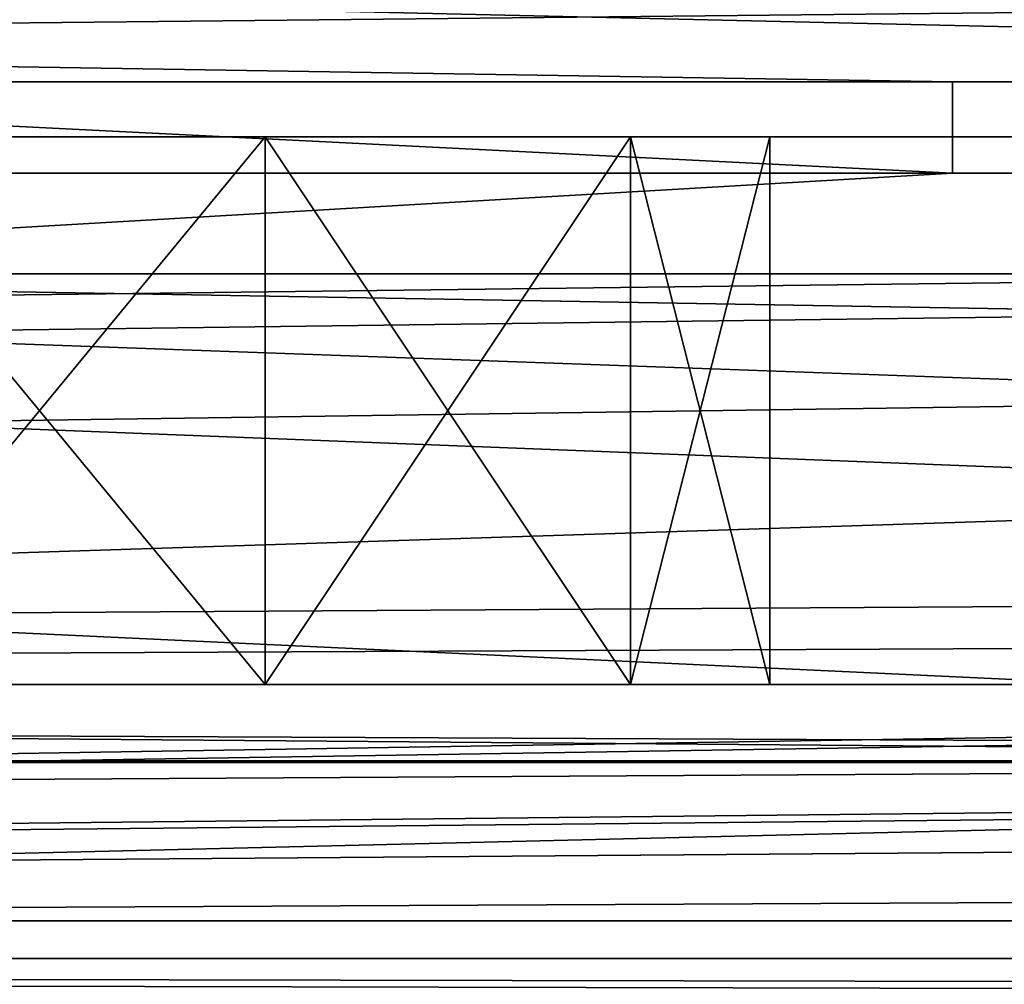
# Model space of a CAD drawing. Extents: x -398 to 398, y -1355 to -82.
# Tile 175 of 256: x -100.11 to -94.72, y -109.87 to -104.59. Entities that reach past the tile are written whole.
import ezdxf

# ---------------------------------------------------------------- set-up
doc = ezdxf.new("R2010")
doc.units = 0
doc.header["$MEASUREMENT"] = 0

msp = doc.modelspace()

# ---------------------------------------------------------------- linework, layer by layer
for points in [[(395.5, -525.467285, 437.803314), (395.5, -81.938164, 160.655502), (-395.5, -81.938164, 160.655502)], [(395.5, -525.467285, 437.803314), (-395.5, -81.938164, 160.655502), (-395.5, -525.467285, 437.803314)], [(-22.229691, -124.655098, 181.452103), (-396.5, -85.435806, 156.945206), (-395.5, -84.587761, 156.415207)], [(-22.229691, -124.6604, 181.443604), (-396.5, -85.441109, 156.936707), (-395.5, -84.593063, 156.406799)], [(395.5, -528.116882, 433.562988), (395.5, -84.587761, 156.415207), (-395.5, -84.587761, 156.415207)], [(395.5, -528.116882, 433.562988), (-395.5, -84.587761, 156.415207), (-395.5, -528.116882, 433.562988)], [(-395.5, -84.587761, 156.415207), (395.5, -84.587761, 156.415207), (-19.442101, -123.289597, 180.598801)], [(-395.5, -84.587761, 156.415207), (-19.442101, -123.289597, 180.598801), (-21.06683, -123.633301, 180.813599)], [(-395.5, -84.587761, 156.415207), (-21.06683, -123.633301, 180.813599), (-22.229691, -124.655098, 181.452103)], [(-395.5, -84.593063, 156.406799), (395.5, -84.593063, 156.406799), (-19.442101, -123.294899, 180.590302)], [(-395.5, -84.593063, 156.406799), (-19.442101, -123.294899, 180.590302), (-21.06683, -123.638603, 180.805099)], [(-395.5, -84.593063, 156.406799), (-21.06683, -123.638603, 180.805099), (-22.229691, -124.6604, 181.443604)], [(-396.5, -85.435806, 156.945206), (-22.478531, -125.502296, 181.981506), (-22.478531, -130.514999, 185.1138)], [(-396.5, -85.435806, 156.945206), (-22.478531, -130.514999, 185.1138), (-50.35714, -414.036102, 362.277405)], [(-396.5, -85.435806, 156.945206), (-50.35714, -414.036102, 362.277405), (-52.76738, -414.882812, 362.806488)], [(-396.5, -85.435806, 156.945206), (-52.76738, -414.882812, 362.806488), (-53.272449, -415.311096, 363.074097)], [(-396.5, -85.435806, 156.945206), (-53.272449, -415.311096, 363.074097), (-54.270809, -417.355103, 364.351288)], [(-396.5, -85.435806, 156.945206), (-54.270809, -417.355103, 364.351288), (-54.270809, -417.960785, 364.729889)], [(-396.5, -85.435806, 156.945206), (-54.270809, -417.960785, 364.729889), (-53.272449, -420.004791, 366.007111)], [(-396.5, -85.435806, 156.945206), (-53.272449, -420.004791, 366.007111), (-396.366211, -527.69281, 433.298004)], [(-22.478531, -125.502296, 181.981506), (-396.5, -85.435806, 156.945206), (-22.229691, -124.655098, 181.452103)], [(-396.5, -85.441109, 156.936707), (-22.478531, -125.507599, 181.973007), (-22.478531, -130.520294, 185.105301)], [(-396.5, -85.441109, 156.936707), (-22.478531, -130.520294, 185.105301), (-50.35714, -414.041412, 362.26889)], [(-396.5, -85.441109, 156.936707), (-50.35714, -414.041412, 362.26889), (-52.76738, -414.888092, 362.798004)], [(-396.5, -85.441109, 156.936707), (-52.76738, -414.888092, 362.798004), (-53.272449, -415.316406, 363.065613)], [(-396.5, -85.441109, 156.936707), (-53.272449, -415.316406, 363.065613), (-54.270809, -417.360413, 364.342896)], [(-396.5, -85.441109, 156.936707), (-54.270809, -417.360413, 364.342896), (-54.270809, -417.966095, 364.721405)], [(-396.5, -85.441109, 156.936707), (-54.270809, -417.966095, 364.721405), (-53.272449, -420.010101, 365.998596)], [(-396.5, -85.441109, 156.936707), (-53.272449, -420.010101, 365.998596), (-396.366211, -527.69812, 433.289612)], [(-22.478531, -125.507599, 181.973007), (-396.5, -85.441109, 156.936707), (-22.229691, -124.6604, 181.443604)], [(243, -100.280098, 127.672203), (-235.265503, -167.884293, 169.916), (-243, -100.280098, 127.672203)], [(243, -100.280098, 127.672203), (235.265503, -167.884293, 169.916), (-235.265503, -167.884293, 169.916)], [(243, -100.704002, 126.993698), (-235.265503, -168.308197, 169.237503), (-243, -100.704002, 126.993698)], [(243, -100.704002, 126.993698), (235.265503, -168.308197, 169.237503), (-235.265503, -168.308197, 169.237503)], [(-243, -101.233902, -0.8), (-231.629807, -107.4487, -0.8), (-85.172813, -108.651802, -0.8)], [(-243, -101.233902, -0.8), (-85.172813, -108.651802, -0.8), (-84.370171, -107.4487, -0.8)], [(-243, -101.233902, -0.8), (-84.370171, -107.4487, -0.8), (-83, -106.983902, -0.8)], [(-243, -101.233902, -0.8), (-83, -106.983902, -0.8), (80.827187, -108.651802, -0.8)], [(-243, -101.233902, -0.8), (80.827187, -108.651802, -0.8), (81.629829, -107.4487, -0.8)], [(-243, -101.233902, -0.8), (81.629829, -107.4487, -0.8), (83, -106.983902, -0.8)], [(-243, -101.233902, -0.8), (83, -106.983902, -0.8), (230.827194, -108.651802, -0.8)], [(-243, -101.233902, -0.8), (230.827194, -108.651802, -0.8), (231.629807, -107.4487, -0.8)], [(-243, -101.233902, -0.8), (231.629807, -107.4487, -0.8), (233, -106.983902, -0.8)], [(-243, -101.233902, -0.8), (233, -106.983902, -0.8), (242.412903, -106.942398, -0.8)], [(-243, -101.233902, -0.8), (242.412903, -106.942398, -0.8), (243, -103.233902, -0.8)], [(-243, -101.233902), (-231.629807, -107.4487), (-85.172813, -108.651802)], [(-243, -101.233902), (-85.172813, -108.651802), (-84.370171, -107.4487)], [(-243, -101.233902), (-84.370171, -107.4487), (-83, -106.983902)], [(-243, -101.233902), (-83, -106.983902), (80.827187, -108.651802)], [(-243, -101.233902), (80.827187, -108.651802), (81.629829, -107.4487)], [(-243, -101.233902), (81.629829, -107.4487), (83, -106.983902)], [(-243, -101.233902), (83, -106.983902), (230.827194, -108.651802)], [(-243, -101.233902), (230.827194, -108.651802), (231.629807, -107.4487)], [(-243, -101.233902), (231.629807, -107.4487), (233, -106.983902)], [(-243, -101.233902), (233, -106.983902), (242.412903, -106.942398)], [(-243, -101.233902), (242.412903, -106.942398), (243, -103.233902)], [(-31, -102.983902, 114.3228), (-144.5, -101.233902, 114.3228), (-31, -107.483902, 114.3228)], [(-31, -107.483902, 114.3228), (-144.5, -101.233902, 114.3228), (-144.5, -110.233902, 114.3228)], [(-31, -102.983902, 115.122803), (-144.5, -101.233902, 115.122803), (-31, -107.483902, 115.122803)], [(-31, -107.483902, 115.122803), (-144.5, -101.233902, 115.122803), (-144.5, -110.233902, 115.122803)], [(-255, -101.733902), (-233, -107.733902), (255, -101.733902)], [(-255, -101.733902, 0.8), (-233, -107.733902, 0.8), (255, -101.733902, 0.8)], [(255, -101.733902), (-233, -107.733902), (-232.166, -107.986397)], [(255, -101.733902, 0.8), (-233, -107.733902, 0.8), (-232.166, -107.986397, 0.8)], [(255, -101.733902), (-232.166, -107.986397), (-231.614594, -108.660004)], [(255, -101.733902, 0.8), (-232.166, -107.986397, 0.8), (-231.614594, -108.660004, 0.8)], [(255, -101.733902), (-231.614594, -108.660004), (-83, -107.733902)], [(255, -101.733902, 0.8), (-231.614594, -108.660004, 0.8), (-83, -107.733902, 0.8)], [(-169, -103.733902, 13.57285), (-105, -104.933899, 13.57285), (-95, -104.933899, 13.57285)], [(-169, -103.733902, 13.57285), (-95, -104.933899, 13.57285), (95, -104.933899, 13.57285)], [(-169, -103.733902, 13.57285), (95, -104.933899, 13.57285), (169, -103.733902, 13.57285)], [(-169, -109.733902, 113.5728), (-169, -103.733902, 113.5728), (-29.5, -105.233902, 113.5728)], [(-169, -103.733902, 113.5728), (169, -103.733902, 113.5728), (22.5, -105.233902, 113.5728)], [(-169, -103.733902, 113.5728), (22.5, -105.233902, 113.5728), (-22.5, -105.233902, 113.5728)], [(-169, -103.733902, 113.5728), (-22.5, -105.233902, 113.5728), (-29.5, -105.233902, 113.5728)], [(-160, -105.233902, 23.572849), (160, -105.233902, 23.572849), (-160, -103.733902, 23.572849)], [(-160, -103.733902, 23.572849), (160, -105.233902, 23.572849), (160, -103.733902, 23.572849)], [(-15.6, -105.233902, 103.5728), (-160, -105.233902, 103.5728), (-15.6, -103.733902, 103.5728)], [(-15.6, -103.733902, 103.5728), (-160, -105.233902, 103.5728), (-160, -103.733902, 103.5728)], [(-95, -104.933899, 9.572845), (-105, -104.933899, 9.572845), (-95, -105.433899, 9.572845)], [(-95, -105.433899, 9.572845), (-105, -104.933899, 9.572845), (-105, -105.433899, 9.572845)], [(-95, -104.933899, 9.572845), (-105, -104.933899, 9.572845), (-95, -104.933899, 13.57285)], [(-95, -104.933899, 13.57285), (-105, -104.933899, 9.572845), (-105, -104.933899, 13.57285)], [(-95, -105.433899, 13.57285), (-95, -105.433899, 9.572845), (-95, -104.933899, 13.57285)], [(-95, -104.933899, 13.57285), (-95, -105.433899, 9.572845), (-95, -104.933899, 9.572845)], [(-95, -105.433899, 13.57285), (95, -105.433899, 13.57285), (-95, -104.933899, 13.57285)], [(-95, -104.933899, 13.57285), (95, -105.433899, 13.57285), (95, -104.933899, 13.57285)], [(-169, -109.733902, 113.5728), (-29.5, -105.233902, 113.5728), (-29.5, -108.233902, 113.5728)], [(-160, -105.233902, 103.5728), (-150, -105.233902, 102.572899), (-15.6, -105.233902, 103.5728)], [(-160, -105.233902, 23.572849), (160, -105.233902, 23.572849), (-150, -105.233902, 24.57283)], [(-15.6, -105.233902, 103.5728), (-150, -105.233902, 102.572899), (-140, -105.233902, 102.572899)], [(160, -105.233902, 23.572849), (-140, -105.233902, 24.57283), (-150, -105.233902, 24.57283)], [(-15.6, -105.233902, 103.5728), (-140, -105.233902, 102.572899), (-130, -105.233902, 102.572899)], [(160, -105.233902, 23.572849), (-130, -105.233902, 24.57283), (-140, -105.233902, 24.57283)], [(-15.6, -105.233902, 103.5728), (-130, -105.233902, 102.572899), (-120, -105.233902, 102.572899)], [(160, -105.233902, 23.572849), (-120, -105.233902, 24.57283), (-130, -105.233902, 24.57283)], [(-15.6, -105.233902, 103.5728), (-120, -105.233902, 102.572899), (-110, -105.233902, 102.572899)], [(160, -105.233902, 23.572849), (-110, -105.233902, 24.57283), (-120, -105.233902, 24.57283)], [(-15.6, -105.233902, 103.5728), (-110, -105.233902, 102.572899), (-100, -105.233902, 102.572899)], [(160, -105.233902, 23.572849), (-100, -105.233902, 24.57283), (-110, -105.233902, 24.57283)], [(-108.4692, -105.233902, 102.268402), (-100, -105.233902, 102.572899), (-110, -105.233902, 102.572899)], [(-101.5308, -105.233902, 24.87727), (-110, -105.233902, 24.57283), (-100, -105.233902, 24.57283)], [(-100, -105.233902, 102.572899), (-108.4692, -105.233902, 102.268402), (-101.5308, -105.233902, 102.268402)], [(-100, -105.233902, 92.572861), (-100, -105.233902, 94.57283), (-101.5308, -105.233902, 94.877274)], [(-100, -105.233902, 92.572861), (-101.5308, -105.233902, 94.877274), (-101.5308, -105.233902, 92.268417)], [(-100, -105.233902, 32.572861), (-101.5308, -105.233902, 34.87727), (-101.5308, -105.233902, 32.268421)], [(-101.5308, -105.233902, 34.87727), (-100, -105.233902, 32.572861), (-100, -105.233902, 34.57283)], [(-100, -105.233902, 42.572861), (-101.5308, -105.233902, 44.87727), (-101.5308, -105.233902, 42.268421)], [(-101.5308, -105.233902, 44.87727), (-100, -105.233902, 42.572861), (-100, -105.233902, 44.57283)], [(-100, -105.233902, 52.572861), (-101.5308, -105.233902, 54.87727), (-101.5308, -105.233902, 52.268421)], [(-101.5308, -105.233902, 54.87727), (-100, -105.233902, 52.572861), (-100, -105.233902, 54.57283)], [(-100, -105.233902, 72.572861), (-101.5308, -105.233902, 74.877274), (-101.5308, -105.233902, 72.268417)], [(-101.5308, -105.233902, 74.877274), (-100, -105.233902, 72.572861), (-100, -105.233902, 74.57283)], [(-100, -105.233902, 82.572861), (-101.5308, -105.233902, 84.877274), (-101.5308, -105.233902, 82.268417)], [(-101.5308, -105.233902, 84.877274), (-100, -105.233902, 82.572861), (-100, -105.233902, 84.57283)], [(-100, -105.233902, 62.572861), (-101.5308, -105.233902, 64.877274), (-101.5308, -105.233902, 62.268421)], [(-101.5308, -105.233902, 64.877274), (-100, -105.233902, 62.572861), (-100, -105.233902, 64.57283)], [(-98.763931, -105.233902, 102.377098), (-98.763931, -108.233902, 102.377098), (-101.236099, -108.233902, 102.377098)], [(-98.763931, -105.233902, 102.377098), (-101.236099, -108.233902, 102.377098), (-101.236099, -105.233902, 102.377098)], [(-101.236099, -105.233902, 94.768623), (-101.236099, -108.233902, 94.768623), (-98.763931, -108.233902, 94.768623)], [(-101.236099, -105.233902, 94.768623), (-98.763931, -108.233902, 94.768623), (-98.763931, -105.233902, 94.768623)], [(-98.763931, -105.233902, 32.377071), (-98.763931, -108.233902, 32.377071), (-101.236099, -108.233902, 32.377071)], [(-98.763931, -105.233902, 32.377071), (-101.236099, -108.233902, 32.377071), (-101.236099, -105.233902, 32.377071)], [(-101.236099, -105.233902, 24.76862), (-101.236099, -108.233902, 24.76862), (-98.763931, -108.233902, 24.76862)], [(-101.236099, -105.233902, 24.76862), (-98.763931, -108.233902, 24.76862), (-98.763931, -105.233902, 24.76862)], [(-98.763931, -105.233902, 42.377071), (-98.763931, -108.233902, 42.377071), (-101.236099, -108.233902, 42.377071)], [(-98.763931, -105.233902, 42.377071), (-101.236099, -108.233902, 42.377071), (-101.236099, -105.233902, 42.377071)], [(-101.236099, -105.233902, 34.76862), (-101.236099, -108.233902, 34.76862), (-98.763931, -108.233902, 34.76862)], [(-101.236099, -105.233902, 34.76862), (-98.763931, -108.233902, 34.76862), (-98.763931, -105.233902, 34.76862)], [(-98.763931, -105.233902, 52.377071), (-98.763931, -108.233902, 52.377071), (-101.236099, -108.233902, 52.377071)], [(-98.763931, -105.233902, 52.377071), (-101.236099, -108.233902, 52.377071), (-101.236099, -105.233902, 52.377071)], [(-101.236099, -105.233902, 44.76862), (-101.236099, -108.233902, 44.76862), (-98.763931, -108.233902, 44.76862)], [(-101.236099, -105.233902, 44.76862), (-98.763931, -108.233902, 44.76862), (-98.763931, -105.233902, 44.76862)], [(-98.763931, -105.233902, 62.377071), (-98.763931, -108.233902, 62.377071), (-101.236099, -108.233902, 62.377071)], [(-98.763931, -105.233902, 62.377071), (-101.236099, -108.233902, 62.377071), (-101.236099, -105.233902, 62.377071)], [(-101.236099, -105.233902, 54.76862), (-101.236099, -108.233902, 54.76862), (-98.763931, -108.233902, 54.76862)], [(-101.236099, -105.233902, 54.76862), (-98.763931, -108.233902, 54.76862), (-98.763931, -105.233902, 54.76862)], [(-98.763931, -105.233902, 72.377083), (-98.763931, -108.233902, 72.377083), (-101.236099, -108.233902, 72.377083)], [(-98.763931, -105.233902, 72.377083), (-101.236099, -108.233902, 72.377083), (-101.236099, -105.233902, 72.377083)], [(-101.236099, -105.233902, 64.768623), (-101.236099, -108.233902, 64.768623), (-98.763931, -108.233902, 64.768623)], [(-101.236099, -105.233902, 64.768623), (-98.763931, -108.233902, 64.768623), (-98.763931, -105.233902, 64.768623)], [(-98.763931, -105.233902, 82.377083), (-98.763931, -108.233902, 82.377083), (-101.236099, -108.233902, 82.377083)], [(-98.763931, -105.233902, 82.377083), (-101.236099, -108.233902, 82.377083), (-101.236099, -105.233902, 82.377083)], [(-101.236099, -105.233902, 74.768623), (-101.236099, -108.233902, 74.768623), (-98.763931, -108.233902, 74.768623)], [(-101.236099, -105.233902, 74.768623), (-98.763931, -108.233902, 74.768623), (-98.763931, -105.233902, 74.768623)], [(-98.763931, -105.233902, 92.377083), (-98.763931, -108.233902, 92.377083), (-101.236099, -108.233902, 92.377083)], [(-98.763931, -105.233902, 92.377083), (-101.236099, -108.233902, 92.377083), (-101.236099, -105.233902, 92.377083)], [(-101.236099, -105.233902, 84.768623), (-101.236099, -108.233902, 84.768623), (-98.763931, -108.233902, 84.768623)], [(-101.236099, -105.233902, 84.768623), (-98.763931, -108.233902, 84.768623), (-98.763931, -105.233902, 84.768623)], [(-15.6, -105.233902, 103.5728), (-100, -105.233902, 102.572899), (-90, -105.233902, 102.572899)], [(160, -105.233902, 23.572849), (-90, -105.233902, 24.57283), (-100, -105.233902, 24.57283)], [(-98.469223, -105.233902, 92.268417), (-98.469223, -105.233902, 94.877274), (-100, -105.233902, 94.57283)], [(-98.469223, -105.233902, 92.268417), (-100, -105.233902, 94.57283), (-100, -105.233902, 92.572861)], [(-98.469223, -105.233902, 102.268402), (-90, -105.233902, 102.572899), (-100, -105.233902, 102.572899)], [(-91.530777, -105.233902, 24.87727), (-98.469223, -105.233902, 24.87727), (-100, -105.233902, 24.57283)], [(-91.530777, -105.233902, 24.87727), (-100, -105.233902, 24.57283), (-90, -105.233902, 24.57283)], [(-100, -105.233902, 34.57283), (-100, -105.233902, 32.572861), (-98.469223, -105.233902, 32.268421)], [(-100, -105.233902, 34.57283), (-98.469223, -105.233902, 32.268421), (-98.469223, -105.233902, 34.87727)], [(-100, -105.233902, 44.57283), (-100, -105.233902, 42.572861), (-98.469223, -105.233902, 42.268421)], [(-100, -105.233902, 44.57283), (-98.469223, -105.233902, 42.268421), (-98.469223, -105.233902, 44.87727)], [(-100, -105.233902, 54.57283), (-100, -105.233902, 52.572861), (-98.469223, -105.233902, 52.268421)], [(-100, -105.233902, 54.57283), (-98.469223, -105.233902, 52.268421), (-98.469223, -105.233902, 54.87727)], [(-100, -105.233902, 74.57283), (-100, -105.233902, 72.572861), (-98.469223, -105.233902, 72.268417)], [(-100, -105.233902, 74.57283), (-98.469223, -105.233902, 72.268417), (-98.469223, -105.233902, 74.877274)], [(-100, -105.233902, 84.57283), (-100, -105.233902, 82.572861), (-98.469223, -105.233902, 82.268417)], [(-100, -105.233902, 84.57283), (-98.469223, -105.233902, 82.268417), (-98.469223, -105.233902, 84.877274)], [(-100, -105.233902, 64.57283), (-100, -105.233902, 62.572861), (-98.469223, -105.233902, 62.268421)], [(-100, -105.233902, 64.57283), (-98.469223, -105.233902, 62.268421), (-98.469223, -105.233902, 64.877274)], [(-98.763931, -108.233902, 102.377098), (-96.763931, -105.233902, 100.924004), (-96.763931, -108.233902, 100.924004)], [(-96.763931, -105.233902, 100.924004), (-98.763931, -108.233902, 102.377098), (-98.763931, -105.233902, 102.377098)], [(-98.763931, -105.233902, 94.768623), (-98.763931, -108.233902, 94.768623), (-96.763931, -108.233902, 96.221703)], [(-98.763931, -105.233902, 94.768623), (-96.763931, -108.233902, 96.221703), (-96.763931, -105.233902, 96.221703)], [(-98.763931, -108.233902, 32.377071), (-96.763931, -105.233902, 30.92399), (-96.763931, -108.233902, 30.92399)], [(-96.763931, -105.233902, 30.92399), (-98.763931, -108.233902, 32.377071), (-98.763931, -105.233902, 32.377071)], [(-98.763931, -105.233902, 24.76862), (-98.763931, -108.233902, 24.76862), (-96.763931, -108.233902, 26.221701)], [(-98.763931, -105.233902, 24.76862), (-96.763931, -108.233902, 26.221701), (-96.763931, -105.233902, 26.221701)], [(-98.763931, -108.233902, 42.377071), (-96.763931, -105.233902, 40.923988), (-96.763931, -108.233902, 40.923988)], [(-96.763931, -105.233902, 40.923988), (-98.763931, -108.233902, 42.377071), (-98.763931, -105.233902, 42.377071)], [(-98.763931, -105.233902, 34.76862), (-98.763931, -108.233902, 34.76862), (-96.763931, -108.233902, 36.221699)], [(-98.763931, -105.233902, 34.76862), (-96.763931, -108.233902, 36.221699), (-96.763931, -105.233902, 36.221699)], [(-98.763931, -108.233902, 52.377071), (-96.763931, -105.233902, 50.923988), (-96.763931, -108.233902, 50.923988)], [(-96.763931, -105.233902, 50.923988), (-98.763931, -108.233902, 52.377071), (-98.763931, -105.233902, 52.377071)], [(-98.763931, -105.233902, 44.76862), (-98.763931, -108.233902, 44.76862), (-96.763931, -108.233902, 46.221699)], [(-98.763931, -105.233902, 44.76862), (-96.763931, -108.233902, 46.221699), (-96.763931, -105.233902, 46.221699)], [(-98.763931, -108.233902, 62.377071), (-96.763931, -105.233902, 60.923988), (-96.763931, -108.233902, 60.923988)], [(-96.763931, -105.233902, 60.923988), (-98.763931, -108.233902, 62.377071), (-98.763931, -105.233902, 62.377071)], [(-98.763931, -105.233902, 54.76862), (-98.763931, -108.233902, 54.76862), (-96.763931, -108.233902, 56.221699)], [(-98.763931, -105.233902, 54.76862), (-96.763931, -108.233902, 56.221699), (-96.763931, -105.233902, 56.221699)], [(-98.763931, -108.233902, 72.377083), (-96.763931, -105.233902, 70.923988), (-96.763931, -108.233902, 70.923988)], [(-96.763931, -105.233902, 70.923988), (-98.763931, -108.233902, 72.377083), (-98.763931, -105.233902, 72.377083)], [(-98.763931, -105.233902, 64.768623), (-98.763931, -108.233902, 64.768623), (-96.763931, -108.233902, 66.221703)], [(-98.763931, -105.233902, 64.768623), (-96.763931, -108.233902, 66.221703), (-96.763931, -105.233902, 66.221703)], [(-98.763931, -108.233902, 82.377083), (-96.763931, -105.233902, 80.923988), (-96.763931, -108.233902, 80.923988)], [(-96.763931, -105.233902, 80.923988), (-98.763931, -108.233902, 82.377083), (-98.763931, -105.233902, 82.377083)], [(-98.763931, -105.233902, 74.768623), (-98.763931, -108.233902, 74.768623), (-96.763931, -108.233902, 76.221703)], [(-98.763931, -105.233902, 74.768623), (-96.763931, -108.233902, 76.221703), (-96.763931, -105.233902, 76.221703)], [(-98.763931, -108.233902, 92.377083), (-96.763931, -105.233902, 90.923988), (-96.763931, -108.233902, 90.923988)], [(-96.763931, -105.233902, 90.923988), (-98.763931, -108.233902, 92.377083), (-98.763931, -105.233902, 92.377083)], [(-98.763931, -105.233902, 84.768623), (-98.763931, -108.233902, 84.768623), (-96.763931, -108.233902, 86.221703)], [(-98.763931, -105.233902, 84.768623), (-96.763931, -108.233902, 86.221703), (-96.763931, -105.233902, 86.221703)], [(-96.67411, -105.233902, 90.795097), (-96.67411, -105.233902, 96.350594), (-98.469223, -105.233902, 94.877274)], [(-96.67411, -105.233902, 90.795097), (-98.469223, -105.233902, 94.877274), (-98.469223, -105.233902, 92.268417)], [(-90, -105.233902, 102.572899), (-98.469223, -105.233902, 102.268402), (-91.530777, -105.233902, 102.268402)], [(-91.530777, -105.233902, 102.268402), (-98.469223, -105.233902, 102.268402), (-96.67411, -105.233902, 100.795097)], [(-93.32589, -105.233902, 26.35059), (-96.67411, -105.233902, 26.35059), (-98.469223, -105.233902, 24.87727)], [(-93.32589, -105.233902, 26.35059), (-98.469223, -105.233902, 24.87727), (-91.530777, -105.233902, 24.87727)], [(-98.469223, -105.233902, 34.87727), (-98.469223, -105.233902, 32.268421), (-96.67411, -105.233902, 30.795099)], [(-98.469223, -105.233902, 34.87727), (-96.67411, -105.233902, 30.795099), (-96.67411, -105.233902, 36.35059)], [(-98.469223, -105.233902, 44.87727), (-98.469223, -105.233902, 42.268421), (-96.67411, -105.233902, 40.795101)], [(-98.469223, -105.233902, 44.87727), (-96.67411, -105.233902, 40.795101), (-96.67411, -105.233902, 46.35059)], [(-98.469223, -105.233902, 54.87727), (-98.469223, -105.233902, 52.268421), (-96.67411, -105.233902, 50.795101)], [(-98.469223, -105.233902, 54.87727), (-96.67411, -105.233902, 50.795101), (-96.67411, -105.233902, 56.35059)], [(-98.469223, -105.233902, 74.877274), (-98.469223, -105.233902, 72.268417), (-96.67411, -105.233902, 70.795097)], [(-98.469223, -105.233902, 74.877274), (-96.67411, -105.233902, 70.795097), (-96.67411, -105.233902, 76.350594)], [(-98.469223, -105.233902, 84.877274), (-98.469223, -105.233902, 82.268417), (-96.67411, -105.233902, 80.795097)], [(-98.469223, -105.233902, 84.877274), (-96.67411, -105.233902, 80.795097), (-96.67411, -105.233902, 86.350594)], [(-98.469223, -105.233902, 64.877274), (-98.469223, -105.233902, 62.268421), (-96.67411, -105.233902, 60.795101)], [(-98.469223, -105.233902, 64.877274), (-96.67411, -105.233902, 60.795101), (-96.67411, -105.233902, 66.350594)], [(-96.763931, -108.233902, 100.924004), (-96.763931, -105.233902, 100.924004), (-96, -105.233902, 98.572853)], [(-96.763931, -108.233902, 100.924004), (-96, -105.233902, 98.572853), (-96, -108.233902, 98.572853)], [(-96.763931, -105.233902, 96.221703), (-96.763931, -108.233902, 96.221703), (-96, -108.233902, 98.572853)], [(-96.763931, -105.233902, 96.221703), (-96, -108.233902, 98.572853), (-96, -105.233902, 98.572853)], [(-96.763931, -108.233902, 30.92399), (-96.763931, -105.233902, 30.92399), (-96, -105.233902, 28.572849)], [(-96.763931, -108.233902, 30.92399), (-96, -105.233902, 28.572849), (-96, -108.233902, 28.572849)], [(-96.763931, -105.233902, 26.221701), (-96.763931, -108.233902, 26.221701), (-96, -108.233902, 28.572849)], [(-96.763931, -105.233902, 26.221701), (-96, -108.233902, 28.572849), (-96, -105.233902, 28.572849)], [(-96.763931, -108.233902, 40.923988), (-96.763931, -105.233902, 40.923988), (-96, -105.233902, 38.572849)], [(-96.763931, -108.233902, 40.923988), (-96, -105.233902, 38.572849), (-96, -108.233902, 38.572849)], [(-96.763931, -105.233902, 36.221699), (-96.763931, -108.233902, 36.221699), (-96, -108.233902, 38.572849)], [(-96.763931, -105.233902, 36.221699), (-96, -108.233902, 38.572849), (-96, -105.233902, 38.572849)], [(-96.763931, -108.233902, 50.923988), (-96.763931, -105.233902, 50.923988), (-96, -105.233902, 48.572849)], [(-96.763931, -108.233902, 50.923988), (-96, -105.233902, 48.572849), (-96, -108.233902, 48.572849)], [(-96.763931, -105.233902, 46.221699), (-96.763931, -108.233902, 46.221699), (-96, -108.233902, 48.572849)], [(-96.763931, -105.233902, 46.221699), (-96, -108.233902, 48.572849), (-96, -105.233902, 48.572849)], [(-96.763931, -108.233902, 60.923988), (-96.763931, -105.233902, 60.923988), (-96, -105.233902, 58.572849)], [(-96.763931, -108.233902, 60.923988), (-96, -105.233902, 58.572849), (-96, -108.233902, 58.572849)], [(-96.763931, -105.233902, 56.221699), (-96.763931, -108.233902, 56.221699), (-96, -108.233902, 58.572849)], [(-96.763931, -105.233902, 56.221699), (-96, -108.233902, 58.572849), (-96, -105.233902, 58.572849)], [(-96.763931, -108.233902, 70.923988), (-96.763931, -105.233902, 70.923988), (-96, -105.233902, 68.572853)], [(-96.763931, -108.233902, 70.923988), (-96, -105.233902, 68.572853), (-96, -108.233902, 68.572853)], [(-96.763931, -105.233902, 66.221703), (-96.763931, -108.233902, 66.221703), (-96, -108.233902, 68.572853)], [(-96.763931, -105.233902, 66.221703), (-96, -108.233902, 68.572853), (-96, -105.233902, 68.572853)], [(-96.763931, -108.233902, 80.923988), (-96.763931, -105.233902, 80.923988), (-96, -105.233902, 78.572853)], [(-96.763931, -108.233902, 80.923988), (-96, -105.233902, 78.572853), (-96, -108.233902, 78.572853)], [(-96.763931, -105.233902, 76.221703), (-96.763931, -108.233902, 76.221703), (-96, -108.233902, 78.572853)], [(-96.763931, -105.233902, 76.221703), (-96, -108.233902, 78.572853), (-96, -105.233902, 78.572853)], [(-96.763931, -108.233902, 90.923988), (-96.763931, -105.233902, 90.923988), (-96, -105.233902, 88.572853)], [(-96.763931, -108.233902, 90.923988), (-96, -105.233902, 88.572853), (-96, -108.233902, 88.572853)], [(-96.763931, -105.233902, 86.221703), (-96.763931, -108.233902, 86.221703), (-96, -108.233902, 88.572853)], [(-96.763931, -105.233902, 86.221703), (-96, -108.233902, 88.572853), (-96, -105.233902, 88.572853)], [(-96, -105.233902, 88.572853), (-96, -105.233902, 98.572853), (-96.67411, -105.233902, 96.350594)], [(-96, -105.233902, 88.572853), (-96.67411, -105.233902, 96.350594), (-96.67411, -105.233902, 90.795097)], [(-91.530777, -105.233902, 102.268402), (-96.67411, -105.233902, 100.795097), (-93.32589, -105.233902, 100.795097)], [(-93.32589, -105.233902, 100.795097), (-96.67411, -105.233902, 100.795097), (-96, -105.233902, 98.572853)], [(-94, -105.233902, 28.572849), (-96, -105.233902, 28.572849), (-96.67411, -105.233902, 26.35059)], [(-94, -105.233902, 28.572849), (-96.67411, -105.233902, 26.35059), (-93.32589, -105.233902, 26.35059)], [(-96.67411, -105.233902, 36.35059), (-96.67411, -105.233902, 30.795099), (-96, -105.233902, 28.572849)], [(-96.67411, -105.233902, 36.35059), (-96, -105.233902, 28.572849), (-96, -105.233902, 38.572849)], [(-96.67411, -105.233902, 46.35059), (-96.67411, -105.233902, 40.795101), (-96, -105.233902, 38.572849)], [(-96.67411, -105.233902, 46.35059), (-96, -105.233902, 38.572849), (-96, -105.233902, 48.572849)], [(-96.67411, -105.233902, 56.35059), (-96.67411, -105.233902, 50.795101), (-96, -105.233902, 48.572849)], [(-96.67411, -105.233902, 56.35059), (-96, -105.233902, 48.572849), (-96, -105.233902, 58.572849)], [(-96.67411, -105.233902, 76.350594), (-96.67411, -105.233902, 70.795097), (-96, -105.233902, 68.572853)], [(-96.67411, -105.233902, 76.350594), (-96, -105.233902, 68.572853), (-96, -105.233902, 78.572853)], [(-96.67411, -105.233902, 86.350594), (-96.67411, -105.233902, 80.795097), (-96, -105.233902, 78.572853)], [(-96.67411, -105.233902, 86.350594), (-96, -105.233902, 78.572853), (-96, -105.233902, 88.572853)], [(-96.67411, -105.233902, 66.350594), (-96.67411, -105.233902, 60.795101), (-96, -105.233902, 58.572849)], [(-96.67411, -105.233902, 66.350594), (-96, -105.233902, 58.572849), (-96, -105.233902, 68.572853)], [(-94, -105.233902, 88.572853), (-94, -105.233902, 98.572853), (-96, -105.233902, 98.572853)], [(-94, -105.233902, 88.572853), (-96, -105.233902, 98.572853), (-96, -105.233902, 88.572853)], [(-93.32589, -105.233902, 100.795097), (-96, -105.233902, 98.572853), (-94, -105.233902, 98.572853)], [(-94, -105.233902, 38.572849), (-96, -105.233902, 28.572849), (-94, -105.233902, 28.572849)], [(-96, -105.233902, 28.572849), (-94, -105.233902, 38.572849), (-96, -105.233902, 38.572849)], [(-96, -105.233902, 38.572849), (-94, -105.233902, 38.572849), (-94, -105.233902, 48.572849)], [(-96, -105.233902, 38.572849), (-94, -105.233902, 48.572849), (-96, -105.233902, 48.572849)], [(-96, -105.233902, 48.572849), (-94, -105.233902, 48.572849), (-94, -105.233902, 58.572849)], [(-96, -105.233902, 48.572849), (-94, -105.233902, 58.572849), (-96, -105.233902, 58.572849)], [(-96, -105.233902, 58.572849), (-94, -105.233902, 58.572849), (-94, -105.233902, 68.572853)], [(-96, -105.233902, 58.572849), (-94, -105.233902, 68.572853), (-96, -105.233902, 68.572853)], [(-96, -105.233902, 68.572853), (-94, -105.233902, 68.572853), (-94, -105.233902, 78.572853)], [(-96, -105.233902, 68.572853), (-94, -105.233902, 78.572853), (-96, -105.233902, 78.572853)], [(-96, -105.233902, 78.572853), (-94, -105.233902, 78.572853), (-94, -105.233902, 88.572853)], [(-96, -105.233902, 78.572853), (-94, -105.233902, 88.572853), (-96, -105.233902, 88.572853)], [(-169, -109.733902, 13.57285), (169, -109.733902, 13.57285), (105, -105.433899, 13.57285)], [(-169, -109.733902, 13.57285), (105, -105.433899, 13.57285), (95, -105.433899, 13.57285)], [(-169, -109.733902, 13.57285), (95, -105.433899, 13.57285), (-95, -105.433899, 13.57285)], [(-169, -109.733902, 13.57285), (-95, -105.433899, 13.57285), (-105, -105.433899, 13.57285)], [(-95, -105.433899, 13.57285), (-105, -105.433899, 13.57285), (-95, -105.433899, 9.572845)], [(-95, -105.433899, 9.572845), (-105, -105.433899, 13.57285), (-105, -105.433899, 9.572845)], [(144.300003, -110.233902, 12.82285), (-144.300003, -110.233902, 12.82285), (-106, -105.983902, 12.82285)], [(144.300003, -110.233902, 12.02285), (-144.300003, -110.233902, 12.02285), (-106, -105.983902, 12.02285)], [(144.300003, -110.233902, 12.82285), (-106, -105.983902, 12.82285), (-94, -105.983902, 12.82285)], [(144.300003, -110.233902, 12.02285), (-106, -105.983902, 12.02285), (-94, -105.983902, 12.02285)], [(-106, -105.983902, 12.82285), (-94, -105.983902, 12.82285), (-106, -105.983902, 12.02285)], [(-106, -105.983902, 12.02285), (-94, -105.983902, 12.82285), (-94, -105.983902, 12.02285)], [(-230.827194, -108.651802, -0.8), (-85.172813, -108.651802, -0.8), (-231.629807, -107.4487, -0.8)], [(-230.827194, -108.651802), (-85.172813, -108.651802), (-231.629807, -107.4487)], [(144.5, -110.233902, 114.3228), (-31, -107.483902, 114.3228), (-144.5, -110.233902, 114.3228)], [(144.5, -110.233902, 115.122803), (-31, -107.483902, 115.122803), (-144.5, -110.233902, 115.122803)], [(-231.614594, -108.660004), (-83.834007, -107.986397), (-83, -107.733902)], [(-231.614594, -108.660004, 0.8), (-83.834007, -107.986397, 0.8), (-83, -107.733902, 0.8)], [(-83.834007, -107.986397), (-231.614594, -108.660004), (-84.385406, -108.660004)], [(-83.834007, -107.986397, 0.8), (-231.614594, -108.660004, 0.8), (-84.385406, -108.660004, 0.8)], [(-169, -109.733902, 113.5728), (-29.5, -108.233902, 113.5728), (-22.5, -108.233902, 113.5728)], [(-169, -109.733902, 113.5728), (-22.5, -108.233902, 113.5728), (22.5, -108.233902, 113.5728)], [(-169, -109.733902, 113.5728), (22.5, -108.233902, 113.5728), (169, -109.733902, 113.5728)], [(-160, -108.233902, 23.572849), (-150, -108.233902, 24.57283), (160, -108.233902, 23.572849)], [(-160, -108.233902, 103.5728), (160, -108.233902, 103.5728), (-150, -108.233902, 102.572899)], [(-160, -109.733902, 23.572849), (160, -109.733902, 23.572849), (-160, -108.233902, 23.572849)], [(-160, -108.233902, 23.572849), (160, -109.733902, 23.572849), (160, -108.233902, 23.572849)], [(160, -109.733902, 103.5728), (-160, -109.733902, 103.5728), (160, -108.233902, 103.5728)], [(160, -108.233902, 103.5728), (-160, -109.733902, 103.5728), (-160, -108.233902, 103.5728)], [(160, -108.233902, 103.5728), (-140, -108.233902, 102.572899), (-150, -108.233902, 102.572899)], [(160, -108.233902, 23.572849), (-150, -108.233902, 24.57283), (-140, -108.233902, 24.57283)], [(160, -108.233902, 103.5728), (-130, -108.233902, 102.572899), (-140, -108.233902, 102.572899)], [(160, -108.233902, 23.572849), (-140, -108.233902, 24.57283), (-130, -108.233902, 24.57283)], [(160, -108.233902, 103.5728), (-120, -108.233902, 102.572899), (-130, -108.233902, 102.572899)], [(160, -108.233902, 23.572849), (-130, -108.233902, 24.57283), (-120, -108.233902, 24.57283)], [(160, -108.233902, 103.5728), (-110, -108.233902, 102.572899), (-120, -108.233902, 102.572899)], [(160, -108.233902, 23.572849), (-120, -108.233902, 24.57283), (-110, -108.233902, 24.57283)], [(160, -108.233902, 103.5728), (-100, -108.233902, 102.572899), (-110, -108.233902, 102.572899)], [(160, -108.233902, 23.572849), (-110, -108.233902, 24.57283), (-100, -108.233902, 24.57283)], [(-108.4692, -108.233902, 24.87727), (-100, -108.233902, 24.57283), (-110, -108.233902, 24.57283)], [(-101.5308, -108.233902, 102.268402), (-110, -108.233902, 102.572899), (-100, -108.233902, 102.572899)], [(-108.4692, -108.233902, 24.87727), (-101.5308, -108.233902, 24.87727), (-100, -108.233902, 24.57283)], [(-100, -108.233902, 34.57283), (-101.5308, -108.233902, 32.268421), (-101.5308, -108.233902, 34.87727)], [(-101.5308, -108.233902, 32.268421), (-100, -108.233902, 34.57283), (-100, -108.233902, 32.572861)], [(-100, -108.233902, 44.57283), (-101.5308, -108.233902, 42.268421), (-101.5308, -108.233902, 44.87727)], [(-101.5308, -108.233902, 42.268421), (-100, -108.233902, 44.57283), (-100, -108.233902, 42.572861)], [(-100, -108.233902, 54.57283), (-101.5308, -108.233902, 52.268421), (-101.5308, -108.233902, 54.87727)], [(-101.5308, -108.233902, 52.268421), (-100, -108.233902, 54.57283), (-100, -108.233902, 52.572861)], [(-100, -108.233902, 64.57283), (-101.5308, -108.233902, 62.268421), (-101.5308, -108.233902, 64.877274)], [(-101.5308, -108.233902, 62.268421), (-100, -108.233902, 64.57283), (-100, -108.233902, 62.572861)], [(-100, -108.233902, 74.57283), (-101.5308, -108.233902, 72.268417), (-101.5308, -108.233902, 74.877274)], [(-101.5308, -108.233902, 72.268417), (-100, -108.233902, 74.57283), (-100, -108.233902, 72.572861)], [(-100, -108.233902, 84.57283), (-101.5308, -108.233902, 82.268417), (-101.5308, -108.233902, 84.877274)], [(-101.5308, -108.233902, 82.268417), (-100, -108.233902, 84.57283), (-100, -108.233902, 82.572861)], [(-100, -108.233902, 94.57283), (-101.5308, -108.233902, 92.268417), (-101.5308, -108.233902, 94.877274)], [(-101.5308, -108.233902, 92.268417), (-100, -108.233902, 94.57283), (-100, -108.233902, 92.572861)], [(160, -108.233902, 103.5728), (-90, -108.233902, 102.572899), (-100, -108.233902, 102.572899)], [(160, -108.233902, 23.572849), (-100, -108.233902, 24.57283), (-90, -108.233902, 24.57283)], [(-98.469223, -108.233902, 24.87727), (-90, -108.233902, 24.57283), (-100, -108.233902, 24.57283)], [(-91.530777, -108.233902, 102.268402), (-98.469223, -108.233902, 102.268402), (-100, -108.233902, 102.572899)], [(-91.530777, -108.233902, 102.268402), (-100, -108.233902, 102.572899), (-90, -108.233902, 102.572899)], [(-100, -108.233902, 32.572861), (-100, -108.233902, 34.57283), (-98.469223, -108.233902, 34.87727)], [(-100, -108.233902, 32.572861), (-98.469223, -108.233902, 34.87727), (-98.469223, -108.233902, 32.268421)], [(-100, -108.233902, 42.572861), (-100, -108.233902, 44.57283), (-98.469223, -108.233902, 44.87727)], [(-100, -108.233902, 42.572861), (-98.469223, -108.233902, 44.87727), (-98.469223, -108.233902, 42.268421)], [(-100, -108.233902, 52.572861), (-100, -108.233902, 54.57283), (-98.469223, -108.233902, 54.87727)], [(-100, -108.233902, 52.572861), (-98.469223, -108.233902, 54.87727), (-98.469223, -108.233902, 52.268421)], [(-100, -108.233902, 62.572861), (-100, -108.233902, 64.57283), (-98.469223, -108.233902, 64.877274)], [(-100, -108.233902, 62.572861), (-98.469223, -108.233902, 64.877274), (-98.469223, -108.233902, 62.268421)], [(-100, -108.233902, 72.572861), (-100, -108.233902, 74.57283), (-98.469223, -108.233902, 74.877274)], [(-100, -108.233902, 72.572861), (-98.469223, -108.233902, 74.877274), (-98.469223, -108.233902, 72.268417)], [(-100, -108.233902, 82.572861), (-100, -108.233902, 84.57283), (-98.469223, -108.233902, 84.877274)], [(-100, -108.233902, 82.572861), (-98.469223, -108.233902, 84.877274), (-98.469223, -108.233902, 82.268417)], [(-100, -108.233902, 92.572861), (-100, -108.233902, 94.57283), (-98.469223, -108.233902, 94.877274)], [(-100, -108.233902, 92.572861), (-98.469223, -108.233902, 94.877274), (-98.469223, -108.233902, 92.268417)], [(-96.67411, -108.233902, 26.35059), (-91.530777, -108.233902, 24.87727), (-98.469223, -108.233902, 24.87727)], [(-98.469223, -108.233902, 24.87727), (-91.530777, -108.233902, 24.87727), (-90, -108.233902, 24.57283)], [(-93.32589, -108.233902, 100.795097), (-96.67411, -108.233902, 100.795097), (-98.469223, -108.233902, 102.268402)], [(-93.32589, -108.233902, 100.795097), (-98.469223, -108.233902, 102.268402), (-91.530777, -108.233902, 102.268402)], [(-98.469223, -108.233902, 32.268421), (-98.469223, -108.233902, 34.87727), (-96.67411, -108.233902, 36.35059)], [(-98.469223, -108.233902, 32.268421), (-96.67411, -108.233902, 36.35059), (-96.67411, -108.233902, 30.795099)], [(-98.469223, -108.233902, 42.268421), (-98.469223, -108.233902, 44.87727), (-96.67411, -108.233902, 46.35059)], [(-98.469223, -108.233902, 42.268421), (-96.67411, -108.233902, 46.35059), (-96.67411, -108.233902, 40.795101)], [(-98.469223, -108.233902, 52.268421), (-98.469223, -108.233902, 54.87727), (-96.67411, -108.233902, 56.35059)], [(-98.469223, -108.233902, 52.268421), (-96.67411, -108.233902, 56.35059), (-96.67411, -108.233902, 50.795101)], [(-98.469223, -108.233902, 62.268421), (-98.469223, -108.233902, 64.877274), (-96.67411, -108.233902, 66.350594)], [(-98.469223, -108.233902, 62.268421), (-96.67411, -108.233902, 66.350594), (-96.67411, -108.233902, 60.795101)], [(-98.469223, -108.233902, 72.268417), (-98.469223, -108.233902, 74.877274), (-96.67411, -108.233902, 76.350594)], [(-98.469223, -108.233902, 72.268417), (-96.67411, -108.233902, 76.350594), (-96.67411, -108.233902, 70.795097)], [(-98.469223, -108.233902, 82.268417), (-98.469223, -108.233902, 84.877274), (-96.67411, -108.233902, 86.350594)], [(-98.469223, -108.233902, 82.268417), (-96.67411, -108.233902, 86.350594), (-96.67411, -108.233902, 80.795097)], [(-98.469223, -108.233902, 92.268417), (-98.469223, -108.233902, 94.877274), (-96.67411, -108.233902, 96.350594)], [(-98.469223, -108.233902, 92.268417), (-96.67411, -108.233902, 96.350594), (-96.67411, -108.233902, 90.795097)], [(-96, -108.233902, 28.572849), (-93.32589, -108.233902, 26.35059), (-96.67411, -108.233902, 26.35059)], [(-96.67411, -108.233902, 26.35059), (-93.32589, -108.233902, 26.35059), (-91.530777, -108.233902, 24.87727)], [(-94, -108.233902, 98.572853), (-96, -108.233902, 98.572853), (-96.67411, -108.233902, 100.795097)], [(-94, -108.233902, 98.572853), (-96.67411, -108.233902, 100.795097), (-93.32589, -108.233902, 100.795097)], [(-96.67411, -108.233902, 30.795099), (-96.67411, -108.233902, 36.35059), (-96, -108.233902, 38.572849)], [(-96.67411, -108.233902, 30.795099), (-96, -108.233902, 38.572849), (-96, -108.233902, 28.572849)], [(-96.67411, -108.233902, 40.795101), (-96.67411, -108.233902, 46.35059), (-96, -108.233902, 48.572849)], [(-96.67411, -108.233902, 40.795101), (-96, -108.233902, 48.572849), (-96, -108.233902, 38.572849)], [(-96.67411, -108.233902, 50.795101), (-96.67411, -108.233902, 56.35059), (-96, -108.233902, 58.572849)], [(-96.67411, -108.233902, 50.795101), (-96, -108.233902, 58.572849), (-96, -108.233902, 48.572849)], [(-96.67411, -108.233902, 60.795101), (-96.67411, -108.233902, 66.350594), (-96, -108.233902, 68.572853)], [(-96.67411, -108.233902, 60.795101), (-96, -108.233902, 68.572853), (-96, -108.233902, 58.572849)], [(-96.67411, -108.233902, 70.795097), (-96.67411, -108.233902, 76.350594), (-96, -108.233902, 78.572853)], [(-96.67411, -108.233902, 70.795097), (-96, -108.233902, 78.572853), (-96, -108.233902, 68.572853)], [(-96.67411, -108.233902, 80.795097), (-96.67411, -108.233902, 86.350594), (-96, -108.233902, 88.572853)], [(-96.67411, -108.233902, 80.795097), (-96, -108.233902, 88.572853), (-96, -108.233902, 78.572853)], [(-96.67411, -108.233902, 90.795097), (-96.67411, -108.233902, 96.350594), (-96, -108.233902, 98.572853)], [(-96.67411, -108.233902, 90.795097), (-96, -108.233902, 98.572853), (-96, -108.233902, 88.572853)], [(-96, -108.233902, 58.572849), (-94, -108.233902, 48.572849), (-96, -108.233902, 48.572849)], [(-96, -108.233902, 48.572849), (-94, -108.233902, 48.572849), (-94, -108.233902, 38.572849)], [(-96, -108.233902, 48.572849), (-94, -108.233902, 38.572849), (-96, -108.233902, 38.572849)], [(-96, -108.233902, 38.572849), (-94, -108.233902, 38.572849), (-94, -108.233902, 28.572849)], [(-96, -108.233902, 38.572849), (-94, -108.233902, 28.572849), (-96, -108.233902, 28.572849)], [(-96, -108.233902, 28.572849), (-94, -108.233902, 28.572849), (-93.32589, -108.233902, 26.35059)], [(-94, -108.233902, 48.572849), (-96, -108.233902, 58.572849), (-94, -108.233902, 58.572849)], [(-94, -108.233902, 58.572849), (-96, -108.233902, 58.572849), (-96, -108.233902, 68.572853)], [(-94, -108.233902, 58.572849), (-96, -108.233902, 68.572853), (-94, -108.233902, 68.572853)], [(-94, -108.233902, 68.572853), (-96, -108.233902, 68.572853), (-96, -108.233902, 78.572853)], [(-94, -108.233902, 68.572853), (-96, -108.233902, 78.572853), (-94, -108.233902, 78.572853)], [(-94, -108.233902, 78.572853), (-96, -108.233902, 78.572853), (-96, -108.233902, 88.572853)], [(-94, -108.233902, 78.572853), (-96, -108.233902, 88.572853), (-94, -108.233902, 88.572853)], [(-94, -108.233902, 88.572853), (-96, -108.233902, 88.572853), (-96, -108.233902, 98.572853)], [(-94, -108.233902, 88.572853), (-96, -108.233902, 98.572853), (-94, -108.233902, 98.572853)], [(-85.079224, -110.094803, -0.8), (-230.827194, -108.651802, -0.8), (-230.920807, -110.094803, -0.8)], [(-85.079224, -110.094803), (-230.827194, -108.651802), (-230.920807, -110.094803)], [(-85.172813, -108.651802, -0.8), (-230.827194, -108.651802, -0.8), (-85.079224, -110.094803, -0.8)], [(-85.172813, -108.651802), (-230.827194, -108.651802), (-85.079224, -110.094803)], [(-231.528595, -109.526604), (-84.385406, -108.660004), (-231.614594, -108.660004)], [(-231.528595, -109.526604, 0.8), (-84.385406, -108.660004, 0.8), (-231.614594, -108.660004, 0.8)], [(-231.528595, -109.526604), (-84.471443, -109.526604), (-84.385406, -108.660004)], [(-231.528595, -109.526604, 0.8), (-84.471443, -109.526604, 0.8), (-84.385406, -108.660004, 0.8)], [(-83, -110.733902), (-231.528595, -109.526604), (-231.939102, -110.294701)], [(-83, -110.733902, 0.8), (-231.528595, -109.526604, 0.8), (-231.939102, -110.294701, 0.8)], [(-84.060944, -110.294701), (-231.528595, -109.526604), (-83.573662, -110.620003)], [(-83, -110.733902), (-83.573662, -110.620003), (-231.528595, -109.526604)], [(-84.060944, -110.294701), (-84.471443, -109.526604), (-231.528595, -109.526604)], [(-84.060944, -110.294701, 0.8), (-231.528595, -109.526604, 0.8), (-83.573662, -110.620003, 0.8)], [(-83, -110.733902, 0.8), (-83.573662, -110.620003, 0.8), (-231.528595, -109.526604, 0.8)], [(-84.060944, -110.294701, 0.8), (-84.471443, -109.526604, 0.8), (-231.528595, -109.526604, 0.8)], [(168.962997, -110.300797, 113.461601), (-168.962997, -110.300598, 113.4617), (-169, -109.733902, 113.5728)], [(168.962997, -110.300797, 113.461601), (-169, -109.733902, 113.5728), (169, -109.733902, 113.5728)], [(-168.962997, -110.300797, 13.68406), (169, -109.733902, 13.57285), (-169, -109.733902, 13.57285)], [(-168.962997, -110.300797, 13.68406), (168.962997, -110.300598, 13.68401), (169, -109.733902, 13.57285)], [(-160.234604, -110.539101, 103.807198), (160.234406, -110.538803, 103.807098), (160, -109.733902, 103.5728)], [(-160.234604, -110.539101, 103.807198), (160, -109.733902, 103.5728), (-160, -109.733902, 103.5728)], [(160.234604, -110.539101, 23.338461), (-160.234406, -110.538803, 23.338619), (-160, -109.733902, 23.572849)], [(160.234604, -110.539101, 23.338461), (-160, -109.733902, 23.572849), (160, -109.733902, 23.572849)]]:
    msp.add_3dface(points)

doc.saveas('drawing.dxf')
